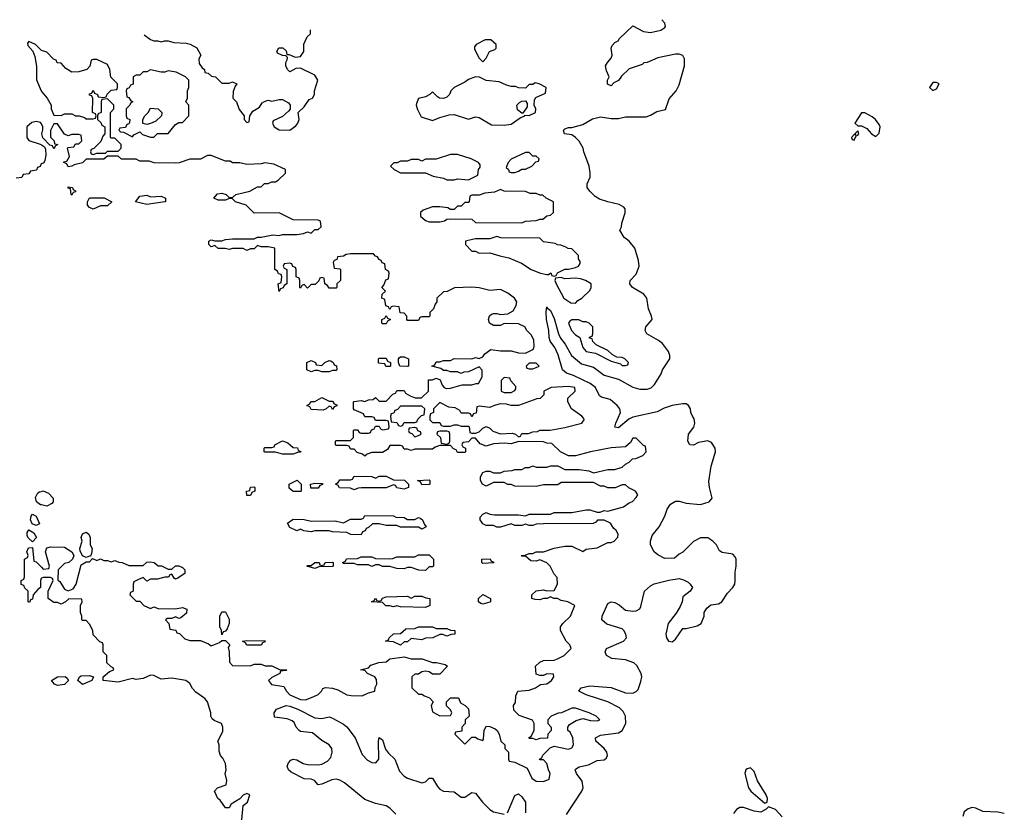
# Model space of a CAD drawing. Header units: inches. Extents: x 2789275 to 2951659, y 860290 to 1033804.
# Tile 153 of 256: x 2829878 to 2835390, y 1026793 to 1031229. Entities that reach past the tile are written whole.
import ezdxf

# ---------------------------------------------------------------- set-up
doc = ezdxf.new("R2010")
doc.units = ezdxf.units.IN
doc.header["$MEASUREMENT"] = 0
for name, color, linetype in [('C8022', 7, 'Continuous'), ('C8023', 7, 'Continuous'), ('C8032', 7, 'Continuous'), ('C8033', 7, 'Continuous')]:
    doc.layers.add(name, color=color, linetype=linetype)

msp = doc.modelspace()

# ---------------------------------------------------------------- linework, layer by layer
at = {"layer": 'C8022', "color": 2, "elevation": 6}
for points in [[(2830000, 1028513), (2829994.2, 1028514.2), (2829973.2, 1028530), (2829966, 1028554), (2829980.2, 1028579.8), (2829990, 1028586), (2830000, 1028588.7)], [(2830000, 1028102.7), (2829998, 1028102), (2829994, 1028090), (2829994, 1028050), (2829979.6, 1028040.4), (2829954, 1028010), (2829950, 1027986), (2829938, 1027982), (2829932.7, 1027967.3), (2829926, 1027970), (2829926, 1028030), (2829907.3, 1028047.3), (2829902, 1028062), (2829887.3, 1028067.3), (2829886, 1028090), (2829902, 1028098), (2829906, 1028110), (2829906, 1028210), (2829922, 1028218), (2829926, 1028230), (2829918, 1028250), (2829927.3, 1028272.7), (2829950, 1028274), (2829958, 1028198), (2829970, 1028194), (2830000, 1028164)]]:
    msp.add_lwpolyline(points, dxfattribs=at)
for points in [[(2829970, 1028398), (2829947.3, 1028407.3), (2829938, 1028430), (2829942, 1028450), (2829950, 1028462), (2829971.3, 1028450), (2829990, 1028408)], [(2829950, 1028306), (2829927.3, 1028327.3), (2829920.4, 1028340.4), (2829920.4, 1028359.6), (2829930, 1028374), (2829956.9, 1028356.9), (2829972, 1028330)]]:
    msp.add_lwpolyline(points, close=True, dxfattribs=at)
at = {"layer": 'C8023', "color": 2, "elevation": 6}
for points in [[(2830000, 1031057.4), (2829998, 1031058), (2829966, 1031090), (2829930, 1031106), (2829922, 1031098), (2829923.6, 1031083.6), (2829952.7, 1031052.7), (2829963.6, 1031023.6), (2829971.6, 1030968.4), (2829972.7, 1030892.7), (2829998, 1030830), (2830000, 1030827.6)], [(2830000, 1030646.9), (2829994, 1030654), (2829970, 1030659), (2829946, 1030654), (2829918, 1030630), (2829918, 1030570), (2829930, 1030552), (2829992, 1030532), (2830000, 1030527.7)], [(2830000, 1030422.7), (2829998, 1030422), (2829992.7, 1030407.3), (2829978, 1030402), (2829972.7, 1030387.3), (2829938, 1030382), (2829930, 1030366), (2829898, 1030362), (2829890, 1030346), (2829858, 1030342)]]:
    msp.add_lwpolyline(points, dxfattribs=at)
at = {"layer": 'C8032', "color": 2}
for points, elevation in [([(2830000, 1028164), (2830010, 1028154), (2830042, 1028158), (2830046, 1028170), (2830022, 1028250), (2830030, 1028272), (2830050, 1028278), (2830130, 1028276), (2830171.1, 1028251.1), (2830182, 1028230), (2830174, 1028210), (2830154, 1028190), (2830130, 1028186), (2830094, 1028150), (2830092.7, 1028092.7), (2830103.6, 1028083.6), (2830130, 1028042), (2830150, 1028032), (2830177.2, 1028042.8), (2830195.3, 1028070), (2830222, 1028178), (2830250, 1028194), (2830270, 1028194), (2830286, 1028214), (2830310, 1028202), (2830330, 1028212), (2830350, 1028202), (2830370, 1028202), (2830390, 1028194), (2830410, 1028202), (2830432.7, 1028192.7), (2830451.6, 1028191.6), (2830490, 1028174), (2830570, 1028174), (2830590, 1028192), (2830610, 1028194), (2830631.6, 1028191.6), (2830652.7, 1028172.7), (2830671.6, 1028171.6), (2830710, 1028154), (2830730, 1028154), (2830750, 1028172), (2830770, 1028172), (2830790, 1028162), (2830802, 1028150), (2830802, 1028130), (2830759.6, 1028100.4), (2830750, 1028098), (2830743.1, 1028103.1), (2830730, 1028126), (2830718, 1028122), (2830711.6, 1028108.4), (2830690, 1028108), (2830650, 1028098), (2830610, 1028098), (2830590, 1028086), (2830570, 1028106), (2830543.6, 1028096.4), (2830518, 1028082), (2830514, 1028070), (2830514, 1028030), (2830498, 1028022), (2830494, 1028010), (2830530, 1027974), (2830550, 1027974), (2830574, 1027950), (2830610, 1027934), (2830630, 1027942), (2830652.7, 1027932.7), (2830750, 1027932), (2830790, 1027938), (2830814, 1027930), (2830812.7, 1027907.3), (2830779.6, 1027880.4), (2830770, 1027878), (2830750, 1027886), (2830730, 1027878), (2830703.6, 1027876.4), (2830694, 1027870), (2830714, 1027850), (2830718, 1027818), (2830752.7, 1027812.7), (2830758, 1027798), (2830772.7, 1027792.7), (2830803.6, 1027763.6), (2830830, 1027754), (2830890, 1027754), (2830936, 1027736), (2830950, 1027724.7), (2830996.4, 1027743.6), (2831010, 1027754), (2831030, 1027754), (2831054, 1027730), (2831044.7, 1027715.3), (2831051.3, 1027691.3), (2831052.7, 1027632.7), (2831070, 1027614), (2831170, 1027612), (2831190, 1027622), (2831230, 1027622), (2831252.7, 1027612.7), (2831290, 1027612), (2831332.7, 1027592.7), (2831374, 1027590), (2831370, 1027586), (2831338, 1027582), (2831334, 1027570), (2831290, 1027548), (2831272, 1027530), (2831287.1, 1027507.1), (2831356, 1027496), (2831371.3, 1027470), (2831391.3, 1027450), (2831450, 1027423.7), (2831478.3, 1027421.7), (2831522, 1027438), (2831550, 1027452), (2831568, 1027470), (2831575.3, 1027484.7), (2831590, 1027491.3), (2831630, 1027487.3), (2831658.5, 1027478.5), (2831710, 1027451), (2831733.6, 1027446.4), (2831794.6, 1027445.4), (2831830, 1027462), (2831866, 1027470), (2831868.4, 1027491.6), (2831878, 1027510), (2831876.4, 1027536.4), (2831866, 1027550), (2831826, 1027570), (2831810, 1027586), (2831786, 1027590), (2831830, 1027602), (2831844, 1027616), (2831888.4, 1027631.6), (2831930, 1027634), (2831950, 1027652), (2832030, 1027662), (2832070, 1027652), (2832131.1, 1027651.1), (2832190, 1027631.3), (2832211.1, 1027631.1), (2832259.6, 1027619.6), (2832274, 1027610), (2832230, 1027566), (2832190, 1027566), (2832170, 1027578), (2832150, 1027582), (2832130, 1027578), (2832110, 1027566), (2832090, 1027566), (2832074, 1027550), (2832074, 1027490), (2832110, 1027454), (2832130, 1027454), (2832143.6, 1027443.6), (2832172.7, 1027432.7), (2832192, 1027410), (2832182, 1027390), (2832190, 1027354), (2832230, 1027332), (2832290, 1027334), (2832298, 1027350), (2832290, 1027366), (2832268.4, 1027388.4), (2832268.4, 1027411.6), (2832290, 1027434), (2832334, 1027434), (2832345.4, 1027405.4), (2832371.1, 1027391.1), (2832390.9, 1027370.9), (2832394, 1027330), (2832372, 1027310), (2832371.3, 1027288.7), (2832354, 1027270), (2832352.7, 1027247.3), (2832318, 1027242), (2832314, 1027230), (2832370, 1027174), (2832410, 1027214), (2832430, 1027214), (2832443.6, 1027203.6), (2832470, 1027194), (2832475.3, 1027204.7), (2832478, 1027250), (2832490, 1027274), (2832510, 1027272), (2832539.8, 1027259.8), (2832552, 1027250), (2832562, 1027230), (2832572, 1027190), (2832594, 1027170), (2832594, 1027150), (2832614, 1027130), (2832614, 1027090), (2832618, 1027078), (2832650, 1027074), (2832718.8, 1027038.8), (2832744.5, 1026984.5), (2832770, 1026966), (2832810, 1026964.7), (2832842, 1026978), (2832848, 1027010), (2832838, 1027030), (2832830, 1027066), (2832810, 1027086), (2832790, 1027086), (2832788, 1027090), (2832802, 1027098), (2832807.3, 1027112.7), (2832847.3, 1027152.7), (2832870, 1027162), (2832950, 1027146), (2832970, 1027154), (2832978, 1027170), (2832975.3, 1027210), (2832960.4, 1027240.4), (2832946, 1027250), (2832946, 1027270), (2832956.4, 1027283.6), (2832993.2, 1027306.8), (2833030, 1027318), (2833074, 1027306), (2833110, 1027304.7), (2833126, 1027310), (2833106, 1027330), (2833066, 1027350), (2832990, 1027375.3), (2832970, 1027375.3), (2832911.6, 1027348.4), (2832892.7, 1027347.3), (2832854, 1027330), (2832834, 1027310), (2832834, 1027290), (2832854, 1027270), (2832854, 1027250), (2832834, 1027230), (2832832.7, 1027207.3), (2832790, 1027206), (2832770, 1027198), (2832750, 1027206), (2832730, 1027206), (2832728, 1027210), (2832742, 1027218), (2832758, 1027250), (2832758, 1027290), (2832748.4, 1027308.4), (2832674.6, 1027334.6), (2832644, 1027364), (2832642, 1027390), (2832653.2, 1027406.8), (2832656.4, 1027443.6), (2832666, 1027470), (2832730, 1027476), (2832766, 1027490), (2832792.9, 1027507.1), (2832830, 1027511.3), (2832855.3, 1027530), (2832868, 1027550), (2832866, 1027566), (2832830, 1027568), (2832810, 1027558), (2832790, 1027558), (2832770, 1027566), (2832766, 1027610), (2832790, 1027632), (2832810, 1027642), (2832870, 1027644.7), (2832888.9, 1027651.1), (2832926, 1027670), (2832966, 1027710), (2832958, 1027730), (2832938, 1027750), (2832906, 1027810), (2832906, 1027830), (2832918, 1027850), (2832962, 1027890), (2832986, 1027950), (2832946, 1027970), (2832910, 1027978), (2832888.4, 1027988.4), (2832868.9, 1027988.9), (2832850, 1027998), (2832831.1, 1027988.9), (2832810, 1027988.7), (2832790, 1027982), (2832763.1, 1027983.1), (2832746, 1027990), (2832746, 1028010), (2832770, 1028031.3), (2832810, 1028038), (2832830, 1028032), (2832870, 1028034), (2832888, 1028070), (2832887.3, 1028107.3), (2832870, 1028126), (2832848, 1028170), (2832830, 1028188), (2832790, 1028206), (2832770, 1028198), (2832740.4, 1028200.4), (2832710, 1028226), (2832690, 1028226), (2832686, 1028230), (2832707.3, 1028232.7), (2832730, 1028242), (2832750, 1028242), (2832768.9, 1028251.1), (2832810, 1028251.3), (2832870, 1028271.3), (2832930, 1028282), (2832970, 1028282), (2833030, 1028252), (2833050, 1028264.7), (2833110, 1028272), (2833170, 1028302), (2833190, 1028302), (2833206, 1028310), (2833227.3, 1028332.7), (2833228, 1028350), (2833218, 1028370), (2833203.1, 1028383.1), (2833186, 1028410), (2833150, 1028428), (2833112.7, 1028427.3), (2833103.6, 1028416.4), (2833088.4, 1028408.4), (2832810, 1028408), (2832770, 1028406), (2832750, 1028398), (2832730, 1028398), (2832710, 1028406), (2832690, 1028398), (2832650, 1028398), (2832630, 1028408), (2832570, 1028388.7), (2832550, 1028388.7), (2832530, 1028398), (2832490, 1028398), (2832470, 1028408), (2832455.3, 1028430), (2832456.4, 1028443.6), (2832470, 1028462), (2832490, 1028471.3), (2832510, 1028462), (2832536.9, 1028456.9), (2832670, 1028458), (2832710, 1028452), (2832730, 1028462), (2832850, 1028462), (2832870, 1028471.3), (2832970, 1028471.3), (2833050, 1028486), (2833070, 1028486), (2833110, 1028472), (2833127.3, 1028472.7), (2833150, 1028482), (2833170, 1028478), (2833258, 1028502), (2833290, 1028524.7), (2833308.4, 1028531.6), (2833330, 1028554), (2833338, 1028570), (2833326, 1028590), (2833288.4, 1028608.4), (2833270, 1028626), (2833250, 1028626), (2833211.1, 1028608.9), (2833170, 1028608.7), (2833150, 1028618), (2833130, 1028618), (2833090, 1028638), (2832910, 1028638), (2832890, 1028626), (2832810, 1028626), (2832770, 1028615.3), (2832650, 1028618), (2832630, 1028628), (2832610, 1028628), (2832590, 1028638), (2832530, 1028638), (2832490, 1028618), (2832468.4, 1028628.4), (2832458, 1028650), (2832458, 1028670), (2832470, 1028694), (2832490, 1028702), (2832510, 1028702), (2832530, 1028692), (2832570, 1028692), (2832590, 1028702), (2832634.6, 1028705.4), (2832650, 1028712), (2832690, 1028712), (2832710, 1028722), (2832730, 1028722), (2832750, 1028731.3), (2832770, 1028724.7), (2832830, 1028724.7), (2832851.6, 1028731.6), (2832890, 1028732), (2832930, 1028712), (2833010, 1028711.3), (2833063.6, 1028703.6), (2833090, 1028692), (2833170, 1028711.3), (2833210, 1028712), (2833250, 1028724.7), (2833270, 1028742), (2833290, 1028752), (2833308.7, 1028771.3), (2833327.3, 1028772.7), (2833366, 1028790), (2833386, 1028810), (2833382, 1028842), (2833370, 1028846), (2833330, 1028886), (2833310, 1028886), (2833296.9, 1028863.1), (2833270, 1028838), (2833190, 1028832.7), (2833074, 1028810), (2832990, 1028788), (2832950, 1028788), (2832906, 1028810), (2832856.4, 1028856.4), (2832830, 1028858), (2832810, 1028866), (2832670, 1028868), (2832630, 1028855.3), (2832590, 1028859), (2832530, 1028855.3), (2832490, 1028842), (2832455.3, 1028855.3), (2832430, 1028886), (2832410, 1028886), (2832390, 1028866), (2832358, 1028862), (2832354, 1028850), (2832358, 1028838), (2832374, 1028830), (2832374, 1028810), (2832370, 1028806), (2832330, 1028806), (2832322, 1028822), (2832307.3, 1028827.3), (2832290, 1028846), (2832230, 1028846), (2832203.6, 1028836.4), (2832190, 1028826), (2832090, 1028826), (2832070, 1028818), (2832050, 1028826), (2832030, 1028826), (2832022, 1028842), (2832010, 1028846), (2831950, 1028846), (2831936.9, 1028823.1), (2831910, 1028806), (2831850, 1028806), (2831823.6, 1028796.4), (2831810, 1028786), (2831796.4, 1028796.4), (2831767.3, 1028807.3), (2831750, 1028826), (2831730, 1028826), (2831722, 1028842), (2831710, 1028846), (2831650, 1028846), (2831646, 1028850), (2831646, 1028870), (2831650, 1028874), (2831730, 1028874), (2831746, 1028890), (2831746, 1028930), (2831750, 1028934), (2831770, 1028934), (2831778, 1028918), (2831790, 1028914), (2831830, 1028914), (2831842, 1028918), (2831847.3, 1028932.7), (2831862, 1028938), (2831870, 1028954), (2831890, 1028954), (2831898, 1028938), (2831910, 1028934), (2831942, 1028938), (2831946, 1028950), (2831942, 1028982), (2831930, 1028986), (2831870, 1028986), (2831862, 1029002), (2831850, 1029006), (2831810, 1029006), (2831802, 1029022), (2831750, 1029046), (2831746, 1029050), (2831746, 1029090), (2831750, 1029092), (2831790, 1029098), (2831810, 1029092), (2831830, 1029102), (2831856.4, 1029103.6), (2831870, 1029114), (2831890, 1029094), (2831930, 1029094), (2831967.3, 1029132.7), (2831982, 1029138), (2831990, 1029154), (2832030, 1029154), (2832038, 1029138), (2832063.6, 1029123.6), (2832092.7, 1029112.7), (2832127.3, 1029112.7), (2832166, 1029150), (2832167.3, 1029212.7), (2832190, 1029214), (2832210, 1029222), (2832232.7, 1029212.7), (2832243.6, 1029183.6), (2832254, 1029170), (2832264.7, 1029164.7), (2832290, 1029166), (2832354.6, 1029185.4), (2832410, 1029184.7), (2832432.7, 1029192.7), (2832447.3, 1029192.7), (2832468, 1029230), (2832467.3, 1029267.3), (2832450, 1029286), (2832390, 1029258), (2832363.6, 1029256.4), (2832350, 1029248), (2832330, 1029258), (2832290, 1029258), (2832270, 1029266), (2832250, 1029266), (2832236.4, 1029276.4), (2832186, 1029290), (2832202, 1029298), (2832210, 1029314), (2832230, 1029314), (2832250, 1029322), (2832290, 1029322), (2832310, 1029332), (2832410, 1029331.3), (2832430, 1029338), (2832450, 1029332), (2832470, 1029342), (2832482, 1029358), (2832516.4, 1029383.6), (2832570, 1029376), (2832630, 1029376), (2832670, 1029364.7), (2832710, 1029362), (2832754.6, 1029385.4), (2832759, 1029401), (2832755.5, 1029435.5), (2832743.1, 1029463.1), (2832718, 1029490), (2832706, 1029510), (2832670, 1029526), (2832590, 1029528), (2832570, 1029518), (2832530, 1029518), (2832508, 1029530), (2832502, 1029550), (2832509.1, 1029570.9), (2832520.2, 1029579.8), (2832530, 1029584.7), (2832550, 1029584.7), (2832570, 1029578), (2832610, 1029582), (2832640.4, 1029599.6), (2832658, 1029630), (2832662, 1029650), (2832648, 1029670), (2832610, 1029699), (2832570, 1029719), (2832510, 1029714), (2832450, 1029729), (2832410, 1029732.7), (2832311.6, 1029728.4), (2832271.6, 1029708.4), (2832250, 1029706), (2832214, 1029670), (2832214, 1029650), (2832203.6, 1029636.4), (2832194, 1029610), (2832174, 1029590), (2832174, 1029570), (2832170, 1029566), (2832130, 1029566), (2832118, 1029562), (2832110, 1029546), (2832050, 1029546), (2832046, 1029550), (2832046, 1029570), (2832030, 1029586), (2832007.3, 1029587.3), (2832002, 1029622), (2831970, 1029626), (2831958, 1029622), (2831950, 1029606), (2831942, 1029622), (2831927.3, 1029627.3), (2831922, 1029662), (2831906, 1029670), (2831907.3, 1029692.7), (2831926, 1029710), (2831906, 1029730), (2831916.4, 1029743.6), (2831927.3, 1029772.7), (2831942, 1029778), (2831946, 1029810), (2831942, 1029822), (2831926, 1029830), (2831922, 1029862), (2831907.3, 1029867.3), (2831902, 1029882), (2831890, 1029886), (2831882, 1029902), (2831870, 1029906), (2831858, 1029918), (2831730, 1029918), (2831705.4, 1029914.6), (2831690, 1029906), (2831658, 1029902), (2831652.7, 1029887.3), (2831638, 1029882), (2831634, 1029870), (2831638, 1029838), (2831670, 1029834), (2831674, 1029830), (2831674, 1029770), (2831654, 1029750), (2831654, 1029730), (2831650, 1029726), (2831610, 1029726), (2831602, 1029742), (2831586, 1029750), (2831582, 1029782), (2831570, 1029786), (2831558, 1029782), (2831552.7, 1029767.3), (2831532.7, 1029747.3), (2831510, 1029746), (2831490, 1029726), (2831470, 1029746), (2831458, 1029742), (2831450, 1029726), (2831446, 1029730), (2831446, 1029770), (2831442, 1029782), (2831426, 1029790), (2831426, 1029830), (2831422, 1029842), (2831407.3, 1029847.3), (2831402, 1029862), (2831390, 1029866), (2831358, 1029862), (2831354, 1029850), (2831358, 1029838), (2831374, 1029830), (2831374, 1029750), (2831358, 1029742), (2831352.7, 1029727.3), (2831338, 1029722), (2831330, 1029708), (2831326, 1029750), (2831342, 1029758), (2831346, 1029790), (2831342, 1029802), (2831327.3, 1029807.3), (2831322, 1029822), (2831306, 1029830), (2831306, 1029950), (2831270, 1029958), (2831230, 1029958), (2831210, 1029966), (2831190, 1029946), (2831170, 1029946), (2831150, 1029938), (2831130, 1029948), (2831070, 1029948), (2831050, 1029942), (2831028.4, 1029948.4), (2830988.9, 1029948.9), (2830970, 1029966), (2830950, 1029958), (2830938, 1029970), (2830938, 1029990), (2830950, 1029996), (2830970, 1029991.3), (2831010, 1029991.3), (2831030, 1029998), (2831050, 1030000)], 6), ([(2832420.7, 1030000), (2832374, 1029990), (2832374, 1029970), (2832410, 1029934), (2832430, 1029934), (2832450, 1029922), (2832510, 1029924.7), (2832566.4, 1029906.4), (2832616.9, 1029896.9), (2832686.8, 1029866.8), (2832742, 1029830), (2832794, 1029810), (2832830, 1029802), (2832838, 1029802), (2832851.6, 1029811.6), (2832858, 1029798), (2832870, 1029794), (2832882, 1029798), (2832888.4, 1029811.6), (2832930, 1029832), (2832950, 1029832), (2832990, 1029842), (2833006, 1029850), (2833016.4, 1029863.6), (2833016.4, 1029876.4), (2833006, 1029890), (2833006, 1029910), (2832970, 1029946), (2832948.4, 1029948.4), (2832936.4, 1029956.4), (2832907.3, 1029967.3), (2832888.4, 1029968.4), (2832876.4, 1029976.4), (2832810, 1029986), (2832796, 1030000)], 6), ([(2832939.8, 1026780.2), (2833025.1, 1026910), (2833031.6, 1026930), (2833027, 1026967), (2832995.1, 1027010), (2832987.3, 1027030), (2832990, 1027034.8), (2833010, 1027046.4), (2833062.6, 1027057.4), (2833110, 1027082), (2833150, 1027086), (2833163.1, 1027096.9), (2833168.7, 1027110), (2833165.2, 1027130), (2833149.3, 1027150), (2833103.6, 1027190), (2833102, 1027210), (2833130, 1027223.7), (2833230, 1027237.6), (2833250, 1027250.6), (2833271.5, 1027290), (2833269.7, 1027330), (2833256.8, 1027356.8), (2833236.8, 1027376.8), (2833170, 1027411.3), (2833048.7, 1027450), (2833008.7, 1027470), (2833022, 1027490), (2833070, 1027500.3), (2833190, 1027490.3), (2833270, 1027460.9), (2833310, 1027458.7), (2833330, 1027468), (2833339.8, 1027480.3), (2833356.1, 1027523.9), (2833360.7, 1027550), (2833357.6, 1027570), (2833333.7, 1027613.7), (2833316, 1027630), (2833270, 1027646), (2833193.1, 1027653.1), (2833162.7, 1027670), (2833155.1, 1027690), (2833164, 1027710), (2833259, 1027750), (2833274.5, 1027770), (2833272, 1027790), (2833260.9, 1027810), (2833250, 1027819.5), (2833165.4, 1027845.4), (2833137.2, 1027870), (2833139.3, 1027890), (2833170, 1027962), (2833188.9, 1027971.1), (2833210, 1027967.3), (2833234.2, 1027954.2), (2833270, 1027924.9), (2833310, 1027918.8), (2833330, 1027921), (2833349.1, 1027930.9), (2833355.5, 1027944.5), (2833375.3, 1028030), (2833410, 1028061), (2833430, 1028071), (2833511.3, 1028091.3), (2833570, 1028101), (2833594.4, 1028094.4), (2833619.8, 1028079.8), (2833632, 1028070), (2833644.7, 1028050), (2833631.3, 1028030), (2833590, 1027998), (2833586.8, 1027970), (2833575.9, 1027944.1), (2833553.7, 1027906.3), (2833508, 1027850), (2833496, 1027790), (2833498.8, 1027770), (2833510, 1027751.3), (2833530, 1027746.8), (2833550, 1027762), (2833590, 1027822), (2833610, 1027822), (2833670, 1027836), (2833694, 1027850), (2833709, 1027891), (2833709.2, 1027910), (2833724.1, 1027935.9), (2833747, 1027953), (2833790, 1027958.8), (2833808.7, 1027970), (2833840.1, 1028019.9), (2833870, 1028051), (2833880.9, 1028070), (2833883.7, 1028090), (2833882.5, 1028137.5), (2833889.2, 1028170), (2833888.9, 1028208.9), (2833883.1, 1028223.1), (2833870, 1028238), (2833810, 1028246), (2833796.4, 1028256.4), (2833778, 1028290), (2833758, 1028310), (2833730, 1028328), (2833690, 1028328), (2833650, 1028308), (2833591.1, 1028248.9), (2833570, 1028238), (2833544.7, 1028215.3), (2833490, 1028214), (2833450, 1028234), (2833429.2, 1028250), (2833409.3, 1028290), (2833409.4, 1028310.6), (2833418, 1028342), (2833458, 1028390), (2833489.2, 1028450), (2833502.7, 1028490), (2833522, 1028518), (2833550, 1028534), (2833570, 1028534.8), (2833610, 1028522.8), (2833690, 1028514.8), (2833738, 1028530), (2833754, 1028550), (2833739.3, 1028610), (2833736.5, 1028643.5), (2833749.4, 1028730), (2833774, 1028810), (2833772, 1028830), (2833750, 1028862.7), (2833730, 1028872), (2833678, 1028862), (2833650, 1028848), (2833628.7, 1028850), (2833618, 1028870), (2833622, 1028910), (2833651.7, 1028948.3), (2833658, 1028970), (2833654.8, 1028994.8), (2833644, 1029010), (2833635.3, 1029030), (2833634, 1029050), (2833622, 1029070), (2833610, 1029079), (2833590, 1029079.3), (2833530, 1029069.4), (2833486, 1029054), (2833446.4, 1029033.6), (2833310, 1029003.5), (2833287.9, 1028992.1), (2833230, 1028944.5), (2833210, 1028949), (2833214.5, 1028970), (2833241.3, 1029030), (2833236.9, 1029050), (2833223.6, 1029070), (2833183.3, 1029103.3), (2833135.9, 1029115.9), (2833123.3, 1029123.3), (2833101.3, 1029170), (2833072.6, 1029192.6), (2832977.8, 1029237.8), (2832939, 1029250), (2832917, 1029270), (2832893.4, 1029353.4), (2832873.7, 1029393.7), (2832848, 1029430), (2832841.3, 1029450), (2832840.5, 1029490), (2832828, 1029550), (2832825.4, 1029594.6), (2832830, 1029622), (2832833.7, 1029613.7), (2832850, 1029601), (2832870, 1029556), (2832894.9, 1029470), (2832906.3, 1029446.3), (2832932.3, 1029412.3), (2832966.7, 1029350), (2833022.6, 1029302.6), (2833090, 1029284.9), (2833150, 1029239.5), (2833230, 1029217), (2833310, 1029171.8), (2833350, 1029160.3), (2833390, 1029160.3), (2833412.5, 1029167.5), (2833432.3, 1029187.7), (2833470, 1029246), (2833477, 1029270), (2833517.6, 1029330), (2833518.4, 1029350), (2833510, 1029372.7), (2833475.8, 1029415.8), (2833453.5, 1029433.5), (2833389.2, 1029470), (2833379.3, 1029490), (2833382.7, 1029510), (2833418, 1029550), (2833415.1, 1029570), (2833397.6, 1029610), (2833389.6, 1029669.6), (2833373, 1029693), (2833308.7, 1029730), (2833294, 1029750), (2833295.3, 1029770), (2833330, 1029804.7), (2833346.6, 1029850), (2833342, 1029882), (2833322, 1029950), (2833289.4, 1029989.4), (2833275.3, 1030000)], 2), ([(2830000, 1028588.7), (2830010, 1028591.3), (2830039.1, 1028579.1), (2830066, 1028550), (2830066, 1028530), (2830059.1, 1028520.9), (2830030, 1028506.6), (2830000, 1028513)], 6), ([(2831122, 1026750), (2831128.9, 1026831.1), (2831154, 1026850), (2831166, 1026890), (2831150, 1026898), (2831130, 1026888), (2831111.3, 1026868.7), (2831062.8, 1026837.2), (2831050, 1026818), (2831030, 1026818), (2831000.4, 1026860.4), (2830988, 1026870), (2830968, 1026910), (2830986, 1026930), (2831033.2, 1026946.8), (2831038, 1026970), (2831029, 1027009), (2831033.2, 1027030), (2831030, 1027066), (2831015.5, 1027095.5), (2831002, 1027110), (2830994.6, 1027134.6), (2830995.3, 1027170), (2830988, 1027190), (2831014.8, 1027245.2), (2831016, 1027270), (2831008.7, 1027290), (2830967, 1027307), (2830956.5, 1027316.5), (2830948.7, 1027330), (2830949, 1027350), (2830929, 1027410), (2830914, 1027430), (2830864.1, 1027464.1), (2830845.1, 1027485.1), (2830830, 1027513.2), (2830808, 1027530), (2830730, 1027543.6), (2830670, 1027538), (2830630, 1027558), (2830610, 1027560.9), (2830570, 1027540.7), (2830530, 1027535.1), (2830510, 1027540.9), (2830430, 1027521.6), (2830346, 1027530), (2830346, 1027550), (2830380.2, 1027579.8), (2830406, 1027590), (2830402, 1027602), (2830390, 1027606), (2830366, 1027630), (2830366, 1027670), (2830346, 1027690), (2830346, 1027730), (2830342, 1027742), (2830327.3, 1027747.3), (2830290, 1027786), (2830288, 1027810), (2830270, 1027846), (2830250, 1027866), (2830230, 1027866), (2830226, 1027870), (2830226, 1027890), (2830218, 1027910), (2830218, 1027950), (2830228, 1027970), (2830226, 1027986), (2830152.7, 1027987.3), (2830134, 1027970), (2830110, 1027958), (2830090, 1027966), (2830070, 1027966), (2830038, 1027990), (2830038, 1028030), (2830066, 1028090), (2830062, 1028102), (2830050, 1028106), (2830010, 1028106), (2830000, 1028102.7)], 6), ([(2831983, 1026783), (2831950, 1026815.1), (2831930, 1026828.2), (2831870, 1026841.1), (2831810, 1026864.5), (2831696.6, 1026956.6), (2831670, 1026973.3), (2831650, 1026977.4), (2831626.4, 1026973.6), (2831570, 1026949.5), (2831550, 1026946), (2831528.7, 1026970), (2831510, 1026978), (2831470, 1026980.7), (2831398, 1027018), (2831382.7, 1027030), (2831375.1, 1027050), (2831382.7, 1027070), (2831396.2, 1027083.8), (2831410, 1027090.4), (2831430, 1027085.5), (2831466, 1027066), (2831490, 1027059.5), (2831550, 1027058), (2831570, 1027062.6), (2831601.5, 1027078.5), (2831620.1, 1027099.9), (2831628.3, 1027130), (2831624.7, 1027150), (2831611.1, 1027171.1), (2831570, 1027195.1), (2831517, 1027237), (2831450, 1027244.7), (2831442, 1027250), (2831426, 1027270), (2831414.9, 1027294.9), (2831404.4, 1027304.4), (2831375.3, 1027315.3), (2831305.2, 1027325.2), (2831302, 1027350), (2831315.3, 1027370), (2831370, 1027390.4), (2831390, 1027387.3), (2831434.8, 1027370), (2831530, 1027320.5), (2831570, 1027317.6), (2831610, 1027326.4), (2831630, 1027320.4), (2831690, 1027286.4), (2831710.2, 1027270.2), (2831756, 1027210), (2831796, 1027116), (2831824.5, 1027084.5), (2831850, 1027072), (2831871.1, 1027068.9), (2831889.6, 1027090), (2831886, 1027190), (2831890, 1027212), (2831910, 1027198), (2831926.7, 1027146.7), (2831942.8, 1027122.8), (2831978.4, 1027090), (2832003.7, 1027023.7), (2832030, 1026994.6), (2832050, 1026983.1), (2832130, 1026957.6), (2832150, 1026963), (2832170, 1026982.8), (2832190, 1026982.8), (2832216.4, 1026936.4), (2832230, 1026922), (2832250, 1026911.6), (2832310, 1026906.4), (2832350, 1026877.6), (2832370, 1026877), (2832410, 1026903.8), (2832430, 1026900.5), (2832469, 1026849), (2832509.2, 1026809.2), (2832530, 1026796), (2832590, 1026782.4)], 2), ([(2832609.7, 1026790.3), (2832650, 1026886.8), (2832670, 1026896.3), (2832690, 1026879.1), (2832710.4, 1026850), (2832710.3, 1026790)], 2), ([(2834147.4, 1026767.4), (2834110, 1026807.6), (2834070, 1026824), (2834056, 1026810), (2834026.6, 1026793.4), (2833990, 1026798.3), (2833930, 1026819.7), (2833910, 1026818.9), (2833890, 1026807.6), (2833874.7, 1026785.3)], 2), ([(2835390, 1026785.6), (2835353.7, 1026793.7), (2835270, 1026796.9), (2835230, 1026816.3), (2835210, 1026819.7), (2835188.2, 1026811.8), (2835165.5, 1026794.5), (2835158.3, 1026770)], 2)]:
    msp.add_lwpolyline(points, dxfattribs=dict(at, elevation=elevation))
for points, elevation in [([(2832910, 1029786), (2832878, 1029782), (2832874, 1029770), (2832882, 1029750), (2832924.7, 1029670), (2832963.6, 1029643.6), (2832990, 1029642), (2833003.1, 1029656.9), (2833026, 1029670), (2833070, 1029714), (2833078, 1029730), (2833078, 1029750), (2833046, 1029770), (2833018, 1029778), (2832990, 1029782), (2832930, 1029778)], 6), ([(2831910, 1029526), (2831906, 1029530), (2831906, 1029550), (2831922, 1029558), (2831930, 1029574), (2831938, 1029558), (2831954, 1029550), (2831938, 1029542), (2831930, 1029526)], 6), ([(2832970, 1029548.7), (2832958, 1029542), (2832951.3, 1029530), (2832966.8, 1029490), (2832990, 1029464.7), (2833014, 1029450), (2833030, 1029394), (2833050, 1029372), (2833102, 1029362), (2833190, 1029318), (2833242, 1029302), (2833250, 1029294), (2833270, 1029294), (2833282, 1029298), (2833286, 1029310), (2833266, 1029330), (2833250, 1029338), (2833220.4, 1029340.4), (2833194.6, 1029354.6), (2833170, 1029378), (2833106, 1029410), (2833087.3, 1029427.3), (2833082, 1029442), (2833067.3, 1029447.3), (2833067.3, 1029452.7), (2833082, 1029458), (2833086, 1029470), (2833086, 1029510), (2833066, 1029530), (2833050, 1029538), (2833030, 1029538), (2833008.4, 1029548.4)], 6), ([(2831570, 1029258), (2831550, 1029266), (2831530, 1029266), (2831510, 1029258), (2831486, 1029270), (2831486, 1029310), (2831510, 1029322), (2831534, 1029310), (2831538, 1029298), (2831570, 1029294), (2831586, 1029310), (2831610, 1029322), (2831619.6, 1029319.6), (2831634, 1029310), (2831638, 1029298), (2831651.6, 1029291.6), (2831654, 1029270), (2831650, 1029266), (2831630, 1029266), (2831610, 1029258)], 6), ([(2831950, 1029288), (2831928.4, 1029288.4), (2831922, 1029302), (2831887.3, 1029307.3), (2831886, 1029330), (2831890, 1029334), (2831930, 1029334), (2831938, 1029318), (2831954, 1029310), (2831954, 1029290)], 6), ([(2832050, 1029288), (2832006, 1029290), (2831998, 1029310), (2831998, 1029330), (2832003.1, 1029336.9), (2832010, 1029342), (2832030, 1029342), (2832054, 1029330), (2832054, 1029290)], 6), ([(2832770, 1029306), (2832730, 1029306), (2832714, 1029290), (2832718, 1029278), (2832730, 1029274), (2832750, 1029274), (2832770, 1029282), (2832786, 1029290)], 6), ([(2832590, 1029226), (2832574, 1029210), (2832574, 1029150), (2832590, 1029142), (2832630, 1029142), (2832650, 1029154), (2832656.4, 1029163.6), (2832656.4, 1029176.4), (2832627.3, 1029207.3), (2832622, 1029222)], 6), ([(2832950, 1029176), (2832854, 1029170), (2832812, 1029150), (2832811.6, 1029128.4), (2832791.6, 1029108.4), (2832772.7, 1029107.3), (2832671.1, 1029068.9), (2832630, 1029068.7), (2832603.6, 1029076.4), (2832570, 1029078), (2832534, 1029070), (2832510, 1029058), (2832450, 1029066), (2832438, 1029062), (2832432.7, 1029027.3), (2832418, 1029022), (2832410, 1029006), (2832402, 1029022), (2832390, 1029026), (2832350, 1029026), (2832342, 1029042), (2832316.4, 1029056.4), (2832280.4, 1029060.4), (2832230, 1029086), (2832194, 1029050), (2832194, 1029030), (2832178, 1029022), (2832174, 1029010), (2832174, 1028990), (2832190, 1028974), (2832230, 1028974), (2832238, 1028958), (2832250, 1028954), (2832290, 1028954), (2832310, 1028962), (2832330, 1028962), (2832350, 1028954), (2832390, 1028954), (2832394, 1028950), (2832398, 1028918), (2832410, 1028914), (2832430, 1028914), (2832450, 1028922), (2832470, 1028942), (2832490, 1028952), (2832510, 1028942), (2832526.4, 1028926.4), (2832570, 1028911.3), (2832635.3, 1028915.3), (2832654, 1028910), (2832670, 1028894), (2832682, 1028898), (2832690, 1028912), (2832727.3, 1028912.7), (2832750, 1028922), (2832776.4, 1028923.6), (2832790, 1028931.3), (2832848.4, 1028931.6), (2832930, 1028946), (2833026, 1028970), (2833038, 1028990), (2833036.4, 1028996.4), (2833026, 1029010), (2832968, 1029050), (2832946, 1029090), (2832946, 1029110), (2832988, 1029150), (2832986, 1029170)], 6), ([(2831610, 1029094), (2831630, 1029094), (2831638, 1029078), (2831652.7, 1029072.7), (2831652.7, 1029067.3), (2831638, 1029062), (2831630, 1029048), (2831622, 1029062), (2831610, 1029066), (2831594, 1029050), (2831576.9, 1029043.1), (2831510, 1029048), (2831502, 1029062), (2831486, 1029070), (2831502, 1029078), (2831508.4, 1029091.6), (2831530, 1029092), (2831570, 1029114)], 6), ([(2832130, 1029066), (2832010, 1029066), (2831992.7, 1029047.3), (2831978, 1029042), (2831972.7, 1029027.3), (2831958, 1029022), (2831954, 1029010), (2831958, 1028978), (2831990, 1028974), (2831998, 1028958), (2832010, 1028954), (2832022, 1028958), (2832030, 1028974), (2832090, 1028974), (2832102, 1028978), (2832107.3, 1028992.7), (2832127.3, 1029012.7), (2832142, 1029018), (2832146, 1029050)], 6), ([(2832090, 1028946), (2832058, 1028942), (2832054, 1028930), (2832058, 1028918), (2832072.7, 1028912.7), (2832090, 1028894), (2832110, 1028902), (2832126, 1028910), (2832122, 1028922), (2832107.3, 1028927.3), (2832102, 1028942)], 6), ([(2832270, 1028926), (2832230, 1028926), (2832218, 1028922), (2832214, 1028910), (2832234, 1028890), (2832238, 1028858), (2832270, 1028854), (2832282, 1028858), (2832286, 1028870), (2832286, 1028910), (2832282, 1028922)], 6), ([(2831350, 1028798), (2831310, 1028808), (2831250, 1028808), (2831246, 1028810), (2831246, 1028830), (2831250, 1028834), (2831290, 1028834), (2831302, 1028838), (2831306, 1028850), (2831350, 1028872), (2831379.8, 1028859.8), (2831410, 1028834), (2831432.7, 1028832.7), (2831438, 1028818), (2831452.7, 1028812.7), (2831450, 1028808), (2831432.7, 1028807.3), (2831410, 1028798)], 6), ([(2831450, 1028588), (2831408.4, 1028588.4), (2831387.3, 1028607.3), (2831386, 1028630), (2831431.6, 1028651.6), (2831454, 1028630), (2831454, 1028590)], 6), ([(2832030, 1028602), (2831990, 1028608), (2831982, 1028622), (2831970, 1028626), (2831930, 1028608), (2831791.6, 1028608.4), (2831772.7, 1028607.3), (2831750, 1028598), (2831730, 1028606), (2831668.4, 1028608.4), (2831662, 1028622), (2831646, 1028630), (2831662, 1028638), (2831670, 1028654), (2831730, 1028654), (2831742, 1028658), (2831750, 1028674), (2831850, 1028672), (2831870, 1028662), (2831890, 1028674), (2831930, 1028674), (2831970, 1028654), (2832031.6, 1028651.6), (2832054, 1028630), (2832054, 1028610), (2832050, 1028608)], 6), ([(2832130, 1028626), (2832122, 1028642), (2832106, 1028650), (2832170, 1028654), (2832174, 1028650), (2832174, 1028630), (2832170, 1028628)], 6), ([(2831150, 1028566), (2831148, 1028590), (2831166, 1028594), (2831170, 1028612), (2831190, 1028614), (2831194, 1028610), (2831194, 1028590), (2831178, 1028582), (2831170, 1028566)], 6), ([(2831550, 1028606), (2831507.3, 1028607.3), (2831506, 1028630), (2831530, 1028634), (2831572.7, 1028632.7), (2831572.7, 1028627.3), (2831558, 1028622)], 6), ([(2832050, 1028432), (2832090, 1028432), (2832110, 1028442), (2832119.6, 1028439.6), (2832134, 1028430), (2832143.6, 1028403.6), (2832154, 1028390), (2832130, 1028378), (2832110, 1028388), (2832010, 1028388.7), (2831990, 1028398), (2831930, 1028398), (2831890, 1028408), (2831852.7, 1028407.3), (2831830, 1028386), (2831818, 1028382), (2831812.7, 1028367.3), (2831798, 1028362), (2831790, 1028346), (2831732.7, 1028347.3), (2831710, 1028358), (2831630, 1028362), (2831610, 1028368.7), (2831530, 1028368.7), (2831510, 1028362), (2831468.9, 1028368.9), (2831450, 1028378), (2831430, 1028368.7), (2831390, 1028386), (2831378, 1028410), (2831410, 1028434), (2831470, 1028432), (2831510, 1028422), (2831643.6, 1028423.6), (2831690, 1028412), (2831730, 1028434), (2831790, 1028434), (2831802, 1028438), (2831810, 1028454), (2831970, 1028452), (2831983.6, 1028443.6), (2832030, 1028442)], 6), ([(2830250, 1028218), (2830230, 1028228), (2830216.4, 1028256.4), (2830215.3, 1028270), (2830228, 1028310), (2830222, 1028330), (2830230, 1028352), (2830250, 1028361), (2830264.7, 1028350), (2830272, 1028330), (2830272, 1028290), (2830284.7, 1028270), (2830279.6, 1028240.4), (2830274, 1028226), (2830270, 1028226)], 6), ([(2832150, 1028146), (2832112.7, 1028147.3), (2832070, 1028162), (2832050, 1028162), (2832030, 1028155.3), (2831990, 1028158), (2831950, 1028168), (2831908.9, 1028168.9), (2831890, 1028178), (2831870, 1028178), (2831850, 1028168.7), (2831830, 1028178), (2831770, 1028178), (2831750, 1028186), (2831690, 1028186), (2831686, 1028190), (2831702, 1028198), (2831708.4, 1028211.6), (2831770, 1028214), (2831790, 1028222), (2831850, 1028222), (2831870, 1028214), (2831950, 1028212), (2831967.3, 1028212.7), (2831990, 1028222), (2832090, 1028222), (2832110, 1028234), (2832170, 1028234), (2832194, 1028210), (2832194, 1028170), (2832190, 1028166), (2832170, 1028166)], 6), ([(2832470, 1028186), (2832466, 1028190), (2832466, 1028210), (2832511.6, 1028211.6), (2832518, 1028198), (2832532.7, 1028192.7), (2832530, 1028188)], 6), ([(2831530, 1028158), (2831486, 1028170), (2831490, 1028174), (2831510, 1028174), (2831530, 1028191.3), (2831554, 1028190), (2831558, 1028178), (2831570, 1028174), (2831582, 1028178), (2831588.9, 1028191.1), (2831630, 1028192), (2831634, 1028190), (2831634, 1028170), (2831630, 1028168), (2831552.7, 1028167.3)], 6), ([(2832150, 1027938), (2832010, 1027942), (2831990, 1027948), (2831970, 1027942), (2831950, 1027948.7), (2831928.4, 1027948.4), (2831910, 1027966), (2831848, 1027970), (2831862, 1027978), (2831870, 1027992), (2831878, 1027978), (2831890, 1027974), (2831902, 1027978), (2831908.4, 1027991.6), (2831930, 1027998), (2832050, 1028002), (2832070, 1027992), (2832090, 1028002), (2832130, 1028002), (2832152.7, 1027992.7), (2832174, 1027990), (2832174, 1027950), (2832170, 1027948)], 6), ([(2832470, 1027958), (2832460.4, 1027960.4), (2832446, 1027970), (2832446, 1027990), (2832470, 1028012), (2832514, 1027990), (2832514, 1027970), (2832510, 1027968)], 6), ([(2831010, 1027786), (2831008, 1027810), (2830999, 1027830), (2830999, 1027890), (2831010, 1027914), (2831030, 1027914), (2831050, 1027874), (2831050.7, 1027849.3), (2831039.8, 1027820.2), (2831030, 1027806), (2831018, 1027802)], 6), ([(2832210, 1027822), (2832270, 1027822), (2832290, 1027812), (2832314, 1027810), (2832314, 1027790), (2832292.7, 1027787.3), (2832270, 1027778), (2832247.3, 1027787.3), (2832230, 1027788), (2832191.1, 1027768.9), (2832150, 1027768), (2832130, 1027758), (2832070, 1027766), (2832050, 1027746), (2832030, 1027746), (2832010, 1027728), (2831970, 1027746), (2831926, 1027750), (2831942, 1027758), (2831946, 1027770), (2831970, 1027792), (2832010, 1027794), (2832040.4, 1027819.6), (2832090, 1027822), (2832110, 1027831.3), (2832188.4, 1027831.6)], 6), ([(2831230, 1027728), (2831148.9, 1027728.9), (2831142, 1027742), (2831126, 1027750), (2831150, 1027754), (2831252.7, 1027752.7), (2831250, 1027746), (2831238, 1027742)], 6), ([(2830090, 1027502.9), (2830074, 1027510), (2830057.2, 1027530), (2830089.5, 1027550.5), (2830132.8, 1027552.8), (2830144, 1027544), (2830151.3, 1027530), (2830130, 1027507.8)], 6), ([(2830230, 1027507.8), (2830204, 1027530), (2830214, 1027550), (2830223.3, 1027556.7), (2830270, 1027558.8), (2830291.3, 1027550), (2830282, 1027530)], 6), ([(2833970, 1027040.7), (2833950, 1027036.2), (2833943.8, 1027030), (2833938.4, 1027010), (2833957.4, 1026930), (2833970.4, 1026910), (2834050, 1026842.8), (2834062, 1026850), (2834063.7, 1026870), (2834056.9, 1026890), (2834008.8, 1026968.8), (2833990, 1027021.2)], 2)]:
    msp.add_lwpolyline(points, close=True, dxfattribs=dict(at, elevation=elevation))
at = {"layer": 'C8033', "color": 2}
for points, elevation in [([(2833275.3, 1030000), (2833262, 1030010), (2833238, 1030050), (2833248, 1030070), (2833248.7, 1030090), (2833267.3, 1030147.3), (2833268, 1030170), (2833260.4, 1030180.4), (2833234.6, 1030194.6), (2833170, 1030209.2), (2833124.8, 1030224.8), (2833100.1, 1030240.1), (2833069, 1030270), (2833054, 1030290), (2833054, 1030310), (2833072.1, 1030347.9), (2833072.5, 1030372.5), (2833065.2, 1030410), (2833036, 1030490), (2833032.7, 1030510), (2833010, 1030549), (2832989.5, 1030569.5), (2832970, 1030584), (2832928.7, 1030590), (2832922, 1030610), (2832930, 1030618), (2832950, 1030624.7), (2832970, 1030624.7), (2833030, 1030642.8), (2833085.6, 1030674.4), (2833130, 1030686), (2833190, 1030676), (2833230, 1030676), (2833270, 1030686), (2833385.4, 1030685.4), (2833410, 1030694), (2833445.1, 1030714.9), (2833493, 1030727), (2833514.5, 1030785.5), (2833552.3, 1030830), (2833570, 1030864.7), (2833599.1, 1030970), (2833599.7, 1031010), (2833590, 1031029.3), (2833570, 1031036.9), (2833550, 1031035.8), (2833450, 1031015.1), (2833390, 1030988.7), (2833372, 1030988), (2833362, 1030978), (2833290, 1030953.2), (2833247.1, 1030912.9), (2833230.5, 1030889.5), (2833204.7, 1030875.3), (2833190, 1030858), (2833168.4, 1030868.4), (2833168, 1030890), (2833178, 1030910), (2833163.1, 1030943.1), (2833158, 1030970), (2833168, 1030990), (2833190, 1031014), (2833194, 1031030), (2833188.9, 1031068.9), (2833194.6, 1031085.4), (2833210, 1031102), (2833228.7, 1031111.3), (2833236.4, 1031123.6), (2833310, 1031194), (2833370, 1031162.8), (2833410, 1031157.3), (2833468, 1031170), (2833490, 1031184.7), (2833494, 1031190), (2833489, 1031210), (2833472.4, 1031228.9)], 2), ([(2830575.1, 1031143.6), (2830610, 1031118), (2830630, 1031111.3), (2830651.1, 1031111.1), (2830670, 1031104.7), (2830688.9, 1031111.1), (2830710, 1031111.3), (2830742, 1031102), (2830810, 1031098), (2830832, 1031092), (2830870, 1031072), (2830892, 1031030), (2830882, 1031010), (2830883.6, 1030983.6), (2830899.6, 1030959.6), (2830912, 1030950), (2830914, 1030934), (2830934, 1030930), (2830952.7, 1030912.7), (2830974, 1030910), (2831010, 1030874), (2831050, 1030874), (2831070, 1030882), (2831094, 1030870), (2831083.6, 1030856.4), (2831072.7, 1030827.3), (2831072, 1030790), (2831092, 1030770), (2831106, 1030726), (2831134, 1030690), (2831134, 1030670), (2831150, 1030654), (2831162, 1030658), (2831166, 1030690), (2831183.1, 1030716.9), (2831220.4, 1030739.6), (2831236.4, 1030763.6), (2831248.4, 1030771.6), (2831270, 1030778), (2831290, 1030772), (2831330, 1030782), (2831350, 1030782), (2831383.6, 1030763.6), (2831392, 1030750), (2831391.6, 1030728.4), (2831383.6, 1030716.4), (2831350, 1030688), (2831298, 1030662), (2831294, 1030650), (2831302, 1030630), (2831330, 1030612), (2831390, 1030611.3), (2831424.7, 1030635.3), (2831435.3, 1030650), (2831442, 1030670), (2831438, 1030710), (2831470, 1030742), (2831498, 1030782), (2831518, 1030790), (2831528, 1030810), (2831528.9, 1030831.1), (2831548, 1030890), (2831530, 1030918), (2831450, 1030958), (2831423.6, 1030956.4), (2831390, 1030938), (2831378, 1030950), (2831368, 1030970), (2831368, 1030990), (2831376.4, 1031003.6), (2831378, 1031018), (2831367.3, 1031027.3), (2831350, 1031028), (2831322, 1031042), (2831318, 1031050), (2831329.1, 1031070.9), (2831350.9, 1031070.9), (2831370, 1031054), (2831374, 1031034), (2831386, 1031034), (2831419.6, 1031019.6), (2831450, 1031022), (2831468, 1031050), (2831468.4, 1031091.6), (2831487.3, 1031132.7), (2831506, 1031150), (2831506, 1031170), (2831505, 1031171)], 6), ([(2830000, 1030827.6), (2830032, 1030790), (2830054, 1030750), (2830054, 1030730), (2830070, 1030694), (2830110, 1030692), (2830130, 1030702), (2830170, 1030702), (2830190, 1030691.3), (2830210.9, 1030690.9), (2830242, 1030682), (2830250, 1030674), (2830290, 1030674), (2830302, 1030678), (2830306, 1030690), (2830302, 1030702), (2830286, 1030710), (2830287.3, 1030787.3), (2830282, 1030802), (2830270, 1030806), (2830270, 1030814), (2830282, 1030818), (2830290, 1030834), (2830298, 1030818), (2830314, 1030810), (2830318, 1030798), (2830350, 1030794), (2830362, 1030798), (2830367.3, 1030812.7), (2830390, 1030834), (2830422, 1030838), (2830426, 1030850), (2830426, 1030870), (2830388, 1030908), (2830382, 1030950), (2830370, 1030978), (2830310, 1031006), (2830290, 1031006), (2830278, 1031002), (2830271.6, 1030968.4), (2830254, 1030950), (2830210, 1030937.2), (2830170, 1030935.3), (2830136.4, 1030956.4), (2830110, 1030986), (2830087.3, 1030987.3), (2830082, 1031002), (2830067.3, 1031007.3), (2830030, 1031048), (2830000, 1031057.4)], 6), ([(2831050, 1030000), (2831070, 1030002), (2831190, 1030002), (2831210, 1030012), (2831230, 1030012), (2831294.6, 1030025.4), (2831330, 1030021), (2831350, 1030026), (2831430, 1030026), (2831467.3, 1030032.7), (2831490, 1030042), (2831510, 1030034), (2831530, 1030054), (2831550, 1030054), (2831566, 1030070), (2831562, 1030102), (2831550, 1030106), (2831410, 1030108), (2831330, 1030148), (2831190, 1030146), (2831146, 1030190), (2831086, 1030210), (2831067.3, 1030227.3), (2831050, 1030228), (2831030, 1030218), (2830990, 1030218), (2830966, 1030230), (2830985.2, 1030254.8), (2831010, 1030258), (2831034, 1030250), (2831050, 1030234), (2831070, 1030234), (2831088.9, 1030251.1), (2831166, 1030270), (2831210, 1030294), (2831230, 1030294), (2831248.4, 1030311.6), (2831270, 1030312), (2831290, 1030322), (2831310, 1030322), (2831326, 1030330), (2831366, 1030370), (2831366, 1030390), (2831300.4, 1030420.4), (2831250, 1030428.7), (2831230, 1030422), (2831150, 1030418), (2831110, 1030428), (2831070, 1030428), (2831056.4, 1030436.4), (2831030, 1030438), (2830950, 1030468.7), (2830930, 1030468), (2830891.1, 1030448.9), (2830830, 1030448), (2830771.6, 1030428.4), (2830750, 1030426), (2830631.6, 1030428.4), (2830603.6, 1030436.4), (2830550, 1030438), (2830530, 1030448), (2830448.9, 1030448.9), (2830430, 1030466), (2830370, 1030466), (2830350, 1030448), (2830250, 1030448), (2830230, 1030428.7), (2830183.6, 1030416.4), (2830171.1, 1030408.9), (2830150, 1030406), (2830142, 1030422), (2830126, 1030430), (2830126, 1030434), (2830142, 1030438), (2830156.4, 1030463.6), (2830146, 1030510), (2830150, 1030514), (2830182, 1030518), (2830190, 1030534), (2830210, 1030534), (2830226, 1030550), (2830222, 1030582), (2830210, 1030586), (2830170, 1030586), (2830150, 1030578), (2830129, 1030589), (2830090, 1030646), (2830070, 1030646), (2830051.6, 1030608.4), (2830051.6, 1030571.6), (2830072, 1030550), (2830074, 1030534), (2830092, 1030530), (2830078, 1030522), (2830070, 1030506), (2830062, 1030522), (2830047.3, 1030527.3), (2830008.4, 1030568.4), (2830002, 1030590), (2830008.4, 1030611.6), (2830008.7, 1030630), (2830003.1, 1030643.1), (2830000, 1030646.9)], 6), ([(2830000, 1030527.7), (2830018, 1030518), (2830023.6, 1030503.6), (2830024.7, 1030470), (2830019.6, 1030440.4), (2830012.7, 1030427.3), (2830000, 1030422.7)], 6), ([(2832796, 1030000), (2832790, 1030006), (2832571.6, 1030008.4), (2832550, 1030015.3), (2832510, 1030002), (2832430, 1030002), (2832420.7, 1030000)], 6)]:
    msp.add_lwpolyline(points, dxfattribs=dict(at, elevation=elevation))
for points, elevation in [([(2832516.4, 1031116.4), (2832483.6, 1031116.4), (2832434, 1031090), (2832423.6, 1031076.4), (2832423.6, 1031063.6), (2832450, 1031014), (2832470, 1030994), (2832490, 1031014), (2832508.9, 1031051.1), (2832538, 1031062), (2832546, 1031070), (2832546, 1031090)], 6), ([(2830610, 1030948), (2830590, 1030938), (2830570, 1030938), (2830550, 1030918), (2830530, 1030918), (2830514, 1030910), (2830512.7, 1030867.3), (2830498, 1030862), (2830492, 1030848), (2830478, 1030842), (2830474, 1030830), (2830478, 1030798), (2830490, 1030794), (2830498, 1030778), (2830512, 1030770), (2830498, 1030762), (2830494, 1030750), (2830474, 1030730), (2830474, 1030690), (2830478, 1030678), (2830494, 1030670), (2830492.7, 1030652.7), (2830490, 1030646), (2830478, 1030642), (2830470, 1030626), (2830438, 1030622), (2830434, 1030610), (2830442, 1030602), (2830459.6, 1030599.6), (2830510, 1030574), (2830516.4, 1030583.6), (2830550, 1030602), (2830566, 1030586), (2830610, 1030572), (2830630, 1030572), (2830650, 1030591.3), (2830710, 1030592), (2830750, 1030642), (2830770, 1030654), (2830790, 1030654), (2830826, 1030690), (2830826, 1030750), (2830808, 1030770), (2830818, 1030790), (2830818, 1030830), (2830826, 1030850), (2830826, 1030890), (2830806, 1030910), (2830754.6, 1030934.6), (2830710, 1030942), (2830690, 1030935.3), (2830670, 1030935.3)], 6), ([(2832430, 1030908.7), (2832390, 1030894), (2832370, 1030879), (2832311.1, 1030848.9), (2832292, 1030830), (2832284.7, 1030810), (2832270, 1030795.3), (2832250, 1030788.7), (2832228.9, 1030788.9), (2832216.4, 1030796.4), (2832190, 1030826), (2832174, 1030810), (2832150, 1030798), (2832111.6, 1030788.4), (2832099.6, 1030760.4), (2832098, 1030750), (2832105.4, 1030725.4), (2832125.4, 1030685.4), (2832190, 1030664.7), (2832230, 1030682), (2832283.1, 1030696.9), (2832310, 1030698), (2832390, 1030671.3), (2832430, 1030684.7), (2832450, 1030681), (2832519.6, 1030639.6), (2832590, 1030638), (2832630, 1030644.7), (2832680.2, 1030679.8), (2832706, 1030690), (2832706, 1030694), (2832730, 1030692), (2832766, 1030710), (2832768, 1030730), (2832758, 1030750), (2832760.4, 1030779.6), (2832767.3, 1030792.7), (2832822, 1030818), (2832826, 1030850), (2832786, 1030870), (2832764.7, 1030875.3), (2832750, 1030866), (2832730, 1030866), (2832710, 1030846), (2832670, 1030848), (2832654.6, 1030854.6), (2832630, 1030855.3), (2832603.1, 1030863.1), (2832562, 1030882), (2832490, 1030888.7), (2832452, 1030908)], 6), ([(2835010, 1030878), (2834990, 1030878), (2834972, 1030850), (2834990, 1030832), (2835010, 1030842), (2835026, 1030870)], 2), ([(2830370, 1030786), (2830338, 1030782), (2830334, 1030770), (2830334, 1030710), (2830318, 1030702), (2830314, 1030690), (2830314, 1030670), (2830332.7, 1030652.7), (2830338, 1030638), (2830354, 1030630), (2830354, 1030590), (2830343.6, 1030576.4), (2830332.7, 1030547.3), (2830292.7, 1030507.3), (2830278, 1030502), (2830274, 1030490), (2830278, 1030478), (2830290, 1030474), (2830310, 1030482), (2830350, 1030482), (2830358, 1030482), (2830370, 1030494), (2830430, 1030494), (2830446, 1030510), (2830446, 1030530), (2830410, 1030566), (2830390, 1030566), (2830386, 1030570), (2830386, 1030710), (2830406, 1030730), (2830406, 1030750)], 6), ([(2832690, 1030706), (2832665.2, 1030725.2), (2832662, 1030750), (2832675.3, 1030764.7), (2832690, 1030772), (2832710, 1030774), (2832719.6, 1030759.6), (2832719.6, 1030740.4), (2832694, 1030706)], 6), ([(2830590, 1030642), (2830567.3, 1030647.3), (2830568, 1030670), (2830578, 1030690), (2830598, 1030710), (2830610, 1030734), (2830654, 1030730), (2830674, 1030710), (2830672, 1030690), (2830639.8, 1030660.2), (2830610, 1030648.7)], 6), ([(2834610, 1030708), (2834590, 1030708), (2834554, 1030650), (2834570, 1030634), (2834590, 1030634), (2834619.8, 1030619.8), (2834646, 1030590), (2834670, 1030576), (2834690, 1030594), (2834695.1, 1030630), (2834690, 1030642), (2834669, 1030670), (2834650, 1030685.2)], 2), ([(2834570, 1030606), (2834554, 1030590), (2834558, 1030582), (2834550, 1030586), (2834534, 1030570), (2834538, 1030558), (2834550, 1030554), (2834560.4, 1030579.6), (2834570, 1030582), (2834575.3, 1030590)], 2), ([(2832330, 1030475.3), (2832290, 1030475.3), (2832210, 1030448.7), (2832150, 1030448), (2832130, 1030438), (2832110, 1030446), (2832070, 1030446), (2832050, 1030438), (2832010, 1030438), (2831991.6, 1030428.4), (2831972.7, 1030427.3), (2831954, 1030410), (2831974, 1030390), (2832010, 1030372), (2832150, 1030372), (2832192.7, 1030352.7), (2832250, 1030342), (2832270, 1030332), (2832310, 1030332), (2832330, 1030338), (2832390, 1030332), (2832410, 1030342), (2832442, 1030358), (2832446, 1030390), (2832456.4, 1030403.6), (2832456.4, 1030416.4), (2832446, 1030430), (2832406, 1030450)], 6), ([(2832730, 1030486), (2832710, 1030486), (2832630, 1030448), (2832612, 1030430), (2832602, 1030402), (2832614, 1030390), (2832618, 1030378), (2832630, 1030374), (2832650, 1030374), (2832670, 1030382), (2832688.4, 1030391.6), (2832710, 1030392), (2832746, 1030410), (2832767.3, 1030432.7), (2832782, 1030438), (2832786, 1030450), (2832770, 1030466), (2832750, 1030466)], 6), ([(2830170, 1030246), (2830166, 1030250), (2830162, 1030282), (2830150, 1030286), (2830150, 1030294), (2830174, 1030290), (2830178, 1030278), (2830191.6, 1030271.6), (2830190, 1030266), (2830178, 1030262)], 6), ([(2830610, 1030238), (2830670, 1030242), (2830694, 1030230), (2830694, 1030210), (2830690, 1030208.7), (2830590, 1030195.3), (2830526, 1030210), (2830550, 1030242), (2830590, 1030246)], 6), ([(2832570, 1030278), (2832536.9, 1030263.1), (2832482, 1030258), (2832450, 1030246), (2832410, 1030246), (2832398, 1030242), (2832394, 1030210), (2832390, 1030206), (2832370, 1030206), (2832350, 1030186), (2832330, 1030186), (2832310, 1030166), (2832290, 1030166), (2832275.3, 1030175.3), (2832230, 1030182), (2832190, 1030182), (2832136.9, 1030163.1), (2832122, 1030150), (2832122, 1030130), (2832150, 1030104.7), (2832170, 1030098), (2832230, 1030098), (2832256.4, 1030103.6), (2832270, 1030112), (2832290, 1030114), (2832410, 1030112), (2832430, 1030094), (2832690, 1030092), (2832710, 1030102), (2832770, 1030104.7), (2832792.7, 1030112.7), (2832807.3, 1030112.7), (2832830, 1030132), (2832850, 1030134), (2832866, 1030150), (2832866, 1030210), (2832826, 1030230), (2832807.3, 1030247.3), (2832792.7, 1030247.3), (2832770, 1030255.3), (2832736.4, 1030256.4), (2832710, 1030268), (2832590, 1030268.7)], 6), ([(2830290, 1030168), (2830270, 1030178), (2830258, 1030190), (2830258, 1030210), (2830268.4, 1030231.6), (2830351.1, 1030231.1), (2830394, 1030210), (2830370, 1030188), (2830330, 1030188)], 6)]:
    msp.add_lwpolyline(points, close=True, dxfattribs=dict(at, elevation=elevation))

doc.saveas('drawing.dxf')
